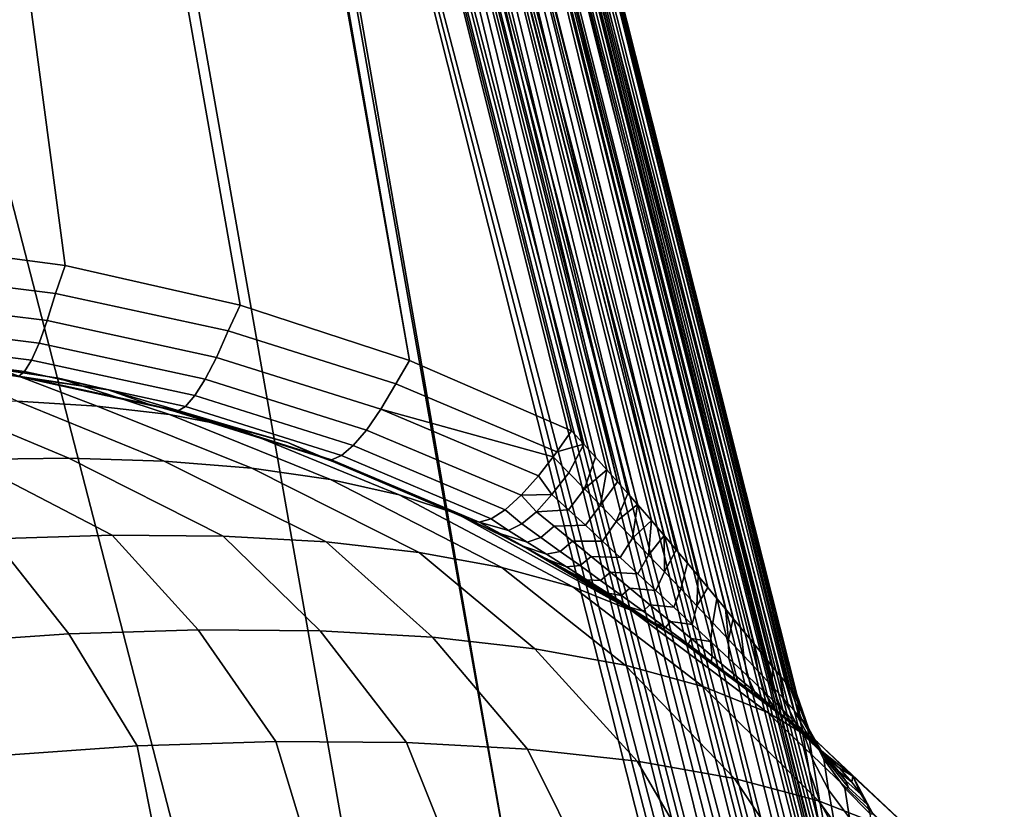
# Model space of a CAD drawing. Header units: metres. Extents: x -25 to 132, y -25 to 47.
# Tile 28 of 153: x -8.69 to -4.58, y 26.15 to 29.45. Entities that reach past the tile are written whole.
import ezdxf

# ---------------------------------------------------------------- set-up
doc = ezdxf.new("R2010")
doc.units = ezdxf.units.M
doc.layers.add('solid_12_061_031_XXX', color=7, linetype='CONTINUOUS')

msp = doc.modelspace()

# ---------------------------------------------------------------- linework, layer by layer
at = {"layer": 'solid_12_061_031_XXX'}
for points in [[(-8.505307, 28.425215, 22.400383), (-9.253341, 28.523832, 22.493195), (-10.656624, 44.638138, 32.347977)], [(-7.773922, 28.258926, 22.280317), (-8.505307, 28.425215, 22.400383), (-10.656624, 44.638138, 32.347977)], [(-8.484758, 36.034855, 27.062662), (-7.066725, 28.027487, 22.132673), (-7.773922, 28.258926, 22.280317), (-10.656624, 44.638138, 32.347977)], [(-8.034548, 26.002066, 26.50878), (-7.313538, 25.889412, 26.297804), (-10.208892, 42.334759, 36.253193), (-12.126265, 41.874325, 36.395664)], [(-7.313538, 25.889412, 26.297804), (-6.61805, 25.718592, 26.047363), (-8.043442, 33.764481, 30.911907), (-10.208892, 42.334759, 36.253193)], [(-8.774006, 26.05636, 26.676697), (-8.034548, 26.002066, 26.50878), (-12.126265, 41.874325, 36.395664)], [(-8.484758, 36.034855, 27.062662), (-8.402104, 35.707294, 26.861317), (-7.066725, 28.027487, 22.132673)], [(-8.270992, 35.729679, 26.891949), (-8.143188, 35.732822, 26.939278), (-6.198254, 27.520697, 21.843128)], [(-8.143188, 35.732822, 26.939278), (-6.155454, 27.472097, 21.821293), (-6.198254, 27.520697, 21.843128)], [(-8.143188, 35.732822, 26.939278), (-6.114707, 27.425425, 21.801783), (-6.155454, 27.472097, 21.821293)], [(-8.143188, 35.732822, 26.939278), (-6.056973, 27.358652, 21.776419), (-6.114707, 27.425425, 21.801783)], [(-8.143188, 35.732822, 26.939278), (-6.003156, 27.295755, 21.755381), (-6.056973, 27.358652, 21.776419)], [(-8.143188, 35.732822, 26.939278), (-8.024339, 35.722271, 27.005215), (-6.003156, 27.295755, 21.755381)], [(-8.270992, 35.729679, 26.891949), (-6.339537, 27.678017, 21.924309), (-6.391126, 27.734314, 21.957293), (-8.402104, 35.707294, 26.861317)], [(-8.402104, 35.707294, 26.861317), (-6.391126, 27.734314, 21.957293), (-7.066725, 28.027487, 22.132673)], [(-8.270992, 35.729679, 26.891949), (-6.290136, 27.623562, 21.894392), (-6.339537, 27.678017, 21.924309)], [(-8.270992, 35.729679, 26.891949), (-6.243039, 27.5711, 21.867393), (-6.290136, 27.623562, 21.894392)], [(-8.270992, 35.729679, 26.891949), (-6.198254, 27.520697, 21.843128), (-6.243039, 27.5711, 21.867393)], [(-8.024339, 35.722271, 27.005215), (-5.952881, 27.236431, 21.738224), (-6.003156, 27.295755, 21.755381)], [(-8.024339, 35.722271, 27.005215), (-5.905963, 27.180605, 21.72464), (-5.952881, 27.236431, 21.738224)], [(-8.024339, 35.722271, 27.005215), (-5.862217, 27.128187, 21.714367), (-5.905963, 27.180605, 21.72464)], [(-7.918372, 35.698372, 27.08758), (-5.821414, 27.078953, 21.7071), (-5.862217, 27.128187, 21.714367), (-8.024339, 35.722271, 27.005215)], [(-7.918372, 35.698372, 27.08758), (-5.783421, 27.032862, 21.702658), (-5.821414, 27.078953, 21.7071)], [(-7.918372, 35.698372, 27.08758), (-5.748086, 26.989843, 21.700886), (-5.783421, 27.032862, 21.702658)], [(-7.918372, 35.698372, 27.08758), (-5.715271, 26.949711, 21.701536), (-5.748086, 26.989843, 21.700886)], [(-7.828788, 35.661915, 27.183651), (-5.68488, 26.912436, 21.704479), (-5.715271, 26.949711, 21.701536), (-7.918372, 35.698372, 27.08758)], [(-7.828788, 35.661915, 27.183651), (-5.630934, 26.846188, 21.716749), (-5.68488, 26.912436, 21.704479)], [(-7.828788, 35.661915, 27.183651), (-5.585874, 26.790852, 21.73632), (-5.630934, 26.846188, 21.716749)], [(-7.828788, 35.661915, 27.183651), (-7.758548, 35.614105, 27.290257), (-5.54928, 26.746082, 21.761595), (-5.585874, 26.790852, 21.73632)], [(-7.758548, 35.614105, 27.290257), (-5.520146, 26.710772, 21.791241), (-5.54928, 26.746082, 21.761595)], [(-7.758548, 35.614105, 27.290257), (-5.497122, 26.683208, 21.824509), (-5.520146, 26.710772, 21.791241)], [(-7.758548, 35.614105, 27.290257), (-7.70997, 35.556519, 27.403872), (-5.479028, 26.662031, 21.861734), (-5.497122, 26.683208, 21.824509)], [(-7.70997, 35.556519, 27.403872), (-7.684111, 35.488884, 27.519381), (-5.450226, 26.631899, 22.009199), (-5.455312, 26.636009, 21.952911)], [(-7.70997, 35.556519, 27.403872), (-5.465101, 26.646315, 21.904104), (-5.479028, 26.662031, 21.861734)], [(-7.70997, 35.556519, 27.403872), (-5.455312, 26.636009, 21.952911), (-5.465101, 26.646315, 21.904104)], [(-5.450226, 26.631899, 22.009199), (-7.684111, 35.488884, 27.519381), (-7.652565, 35.363823, 27.442509)], [(-7.652565, 35.363823, 27.442509), (-5.43023, 26.498465, 22.550293), (-5.450533, 26.634676, 22.072926)], [(-5.450226, 26.631899, 22.009199), (-7.652565, 35.363823, 27.442509), (-5.450533, 26.634676, 22.072926)], [(-7.652565, 35.363823, 27.442509), (-5.398139, 26.314077, 23.012611), (-5.43023, 26.498465, 22.550293)], [(-7.357967, 33.848289, 30.011703), (-5.354563, 26.083431, 23.453865), (-5.398139, 26.314077, 23.012611), (-7.652565, 35.363823, 27.442509)], [(-7.388638, 33.903404, 30.206606), (-7.411413, 33.828255, 30.318039), (-5.15091, 24.974117, 24.723482), (-5.145963, 25.004507, 24.687675)], [(-5.145611, 25.042719, 24.654209), (-5.15051, 25.089987, 24.623362), (-7.357967, 33.848289, 30.011703), (-7.388638, 33.903404, 30.206606)], [(-7.388638, 33.903404, 30.206606), (-5.145963, 25.004507, 24.687675), (-5.145611, 25.042719, 24.654209)], [(-7.357967, 33.848289, 30.011703), (-5.300034, 25.80938, 23.868238), (-5.354563, 26.083431, 23.453865)], [(-7.357967, 33.848289, 30.011703), (-5.2353, 25.495647, 24.250429), (-5.300034, 25.80938, 23.868238)], [(-7.357967, 33.848289, 30.011703), (-5.161275, 25.146574, 24.595892), (-5.2353, 25.495647, 24.250429)], [(-5.15051, 25.089987, 24.623362), (-5.161275, 25.146574, 24.595892), (-7.357967, 33.848289, 30.011703)], [(-7.411413, 33.828255, 30.318039), (-7.457586, 33.752247, 30.421358), (-5.194463, 24.921419, 24.854944), (-5.174442, 24.932783, 24.805584)], [(-7.411413, 33.828255, 30.318039), (-5.160252, 24.950436, 24.762289), (-5.15091, 24.974117, 24.723482)], [(-7.411413, 33.828255, 30.318039), (-5.174442, 24.932783, 24.805584), (-5.160252, 24.950436, 24.762289)], [(-6.61805, 25.718592, 26.047363), (-7.961014, 33.43808, 30.708605), (-8.043442, 33.764481, 30.911907)], [(-7.457586, 33.752247, 30.421358), (-7.525631, 33.677895, 30.513153), (-5.30126, 24.939651, 25.048836), (-5.257009, 24.923277, 24.976542)], [(-7.457586, 33.752247, 30.421358), (-5.221617, 24.917728, 24.911772), (-5.194463, 24.921419, 24.854944)], [(-7.457586, 33.752247, 30.421358), (-5.257009, 24.923277, 24.976542), (-5.221617, 24.917728, 24.911772)], [(-7.525631, 33.677895, 30.513153), (-7.6133, 33.607658, 30.590387), (-5.354954, 24.968056, 25.12829), (-5.326865, 24.95228, 25.087656)], [(-7.525631, 33.677895, 30.513153), (-5.326865, 24.95228, 25.087656), (-5.30126, 24.939651, 25.048836)], [(-7.6133, 33.607658, 30.590387), (-7.717696, 33.543858, 30.650511), (-5.49489, 25.066216, 25.309179), (-5.455438, 25.036034, 25.261168)], [(-7.6133, 33.607658, 30.590387), (-5.38564, 24.98711, 25.170719), (-5.354954, 24.968056, 25.12829)], [(-7.6133, 33.607658, 30.590387), (-5.419075, 25.009718, 25.215004), (-5.38564, 24.98711, 25.170719)], [(-7.6133, 33.607658, 30.590387), (-5.455438, 25.036034, 25.261168), (-5.419075, 25.009718, 25.215004)], [(-7.717696, 33.543858, 30.650511), (-7.835371, 33.488598, 30.691538), (-5.688421, 25.23213, 25.520494), (-5.634118, 25.183201, 25.464756)], [(-7.717696, 33.543858, 30.650511), (-5.537667, 25.100641, 25.359131), (-5.49489, 25.066216, 25.309179)], [(-7.717696, 33.543858, 30.650511), (-5.583996, 25.139547, 25.411005), (-5.537667, 25.100641, 25.359131)], [(-7.717696, 33.543858, 30.650511), (-5.634118, 25.183201, 25.464756), (-5.583996, 25.139547, 25.411005)], [(-7.835371, 33.488598, 30.691538), (-7.961014, 33.43808, 30.708605), (-5.856434, 25.391869, 25.678347), (-5.810921, 25.347521, 25.637632)], [(-7.835371, 33.488598, 30.691538), (-5.727057, 25.267843, 25.558683), (-5.688421, 25.23213, 25.520494)], [(-7.835371, 33.488598, 30.691538), (-5.767903, 25.306292, 25.597784), (-5.727057, 25.267843, 25.558683)], [(-7.835371, 33.488598, 30.691538), (-5.810921, 25.347521, 25.637632), (-5.767903, 25.306292, 25.597784)], [(-6.61805, 25.718592, 26.047363), (-5.95495, 25.490379, 25.761724), (-7.961014, 33.43808, 30.708605)], [(-5.904468, 25.439466, 25.719782), (-7.961014, 33.43808, 30.708605), (-5.95495, 25.490379, 25.761724)], [(-5.904468, 25.439466, 25.719782), (-5.856434, 25.391869, 25.678347), (-7.961014, 33.43808, 30.708605)], [(-9.279212, 28.399172, 22.405548), (-9.253341, 28.523832, 22.493195), (-8.505307, 28.425215, 22.400383), (-8.545109, 28.308088, 22.317774)], [(-8.545109, 28.308088, 22.317774), (-8.505307, 28.425215, 22.400383), (-7.773922, 28.258926, 22.280317), (-7.824507, 28.151167, 22.203562)], [(-8.579844, 28.194555, 22.206688), (-9.299669, 28.283865, 22.292755), (-9.279212, 28.399172, 22.405548), (-8.545109, 28.308088, 22.317774)], [(-7.87344, 28.040726, 22.094727), (-8.579844, 28.194555, 22.206688), (-8.545109, 28.308088, 22.317774), (-7.824507, 28.151167, 22.203562)], [(-8.613608, 28.100864, 22.078161), (-9.320314, 28.188547, 22.162659), (-9.299669, 28.283865, 22.292755), (-8.579844, 28.194555, 22.206688)], [(-7.824507, 28.151167, 22.203562), (-7.773922, 28.258926, 22.280317), (-7.066725, 28.027487, 22.132673), (-7.124279, 27.929827, 22.062078)], [(-8.645513, 28.029497, 21.935593), (-9.3406, 28.115736, 22.018702), (-9.320314, 28.188547, 22.162659), (-8.613608, 28.100864, 22.078161)], [(-7.920313, 27.949894, 21.968279), (-8.613608, 28.100864, 22.078161), (-8.579844, 28.194555, 22.206688), (-7.87344, 28.040726, 22.094727)], [(-7.187218, 27.823816, 21.956074), (-7.87344, 28.040726, 22.094727), (-7.824507, 28.151167, 22.203562), (-7.124279, 27.929827, 22.062078)], [(-8.674712, 27.98234, 21.782753), (-9.359991, 28.067358, 21.864687), (-9.3406, 28.115736, 22.018702), (-8.645513, 28.029497, 21.935593)], [(-7.963889, 27.881071, 21.827562), (-8.645513, 28.029497, 21.935593), (-8.613608, 28.100864, 22.078161), (-7.920313, 27.949894, 21.968279)], [(-8.700436, 27.960636, 21.62368), (-9.377975, 28.044693, 21.704687), (-9.359991, 28.067358, 21.864687), (-8.674712, 27.98234, 21.782753)], [(-8.77175, 27.989445, 20.462696), (-9.323536, 28.072769, 21.017233), (-9.134246, 28.043098, 21.244766), (-8.533257, 27.953356, 20.74494)], [(-8.533257, 27.953356, 20.74494), (-9.134246, 28.043098, 21.244766), (-8.978678, 28.004036, 21.497187), (-8.325727, 27.904888, 21.048956)], [(-8.77175, 27.989445, 20.462696), (-8.371884, 27.837187, 19.773785), (-8.706143, 27.857439, 19.482027), (-9.038464, 28.012739, 20.205471)], [(-8.325727, 27.904888, 21.048956), (-8.978678, 28.004036, 21.497187), (-8.649369, 27.952131, 21.453299)], [(-8.700436, 27.960636, 21.62368), (-8.649369, 27.952131, 21.453299), (-8.978678, 28.004036, 21.497187)], [(-8.003015, 27.836075, 21.676296), (-8.674712, 27.98234, 21.782753), (-8.645513, 28.029497, 21.935593), (-7.963889, 27.881071, 21.827562)], [(-7.247089, 27.737093, 21.832253), (-7.920313, 27.949894, 21.968279), (-7.87344, 28.040726, 22.094727), (-7.187218, 27.823816, 21.956074)], [(-6.451391, 27.646145, 21.892504), (-7.124279, 27.929827, 22.062078), (-7.066725, 28.027487, 22.132673), (-6.391126, 27.734314, 21.957293)], [(-8.533257, 27.953356, 20.74494), (-8.069686, 27.801426, 20.097296), (-8.371884, 27.837187, 19.773785), (-8.77175, 27.989445, 20.462696)], [(-8.036655, 27.816099, 21.518478), (-8.700436, 27.960636, 21.62368), (-8.674712, 27.98234, 21.782753), (-8.003015, 27.836075, 21.676296)], [(-8.700436, 27.960636, 21.62368), (-8.036655, 27.816099, 21.518478), (-8.1565, 27.845596, 21.375563), (-8.649369, 27.952131, 21.453299)], [(-8.1565, 27.845596, 21.375563), (-8.325727, 27.904888, 21.048956), (-8.649369, 27.952131, 21.453299)], [(-8.325727, 27.904888, 21.048956), (-7.803036, 27.75057, 20.448828), (-8.069686, 27.801426, 20.097296), (-8.533257, 27.953356, 20.74494)], [(-7.302309, 27.671953, 21.69389), (-7.963889, 27.881071, 21.827562), (-7.920313, 27.949894, 21.968279), (-7.247089, 27.737093, 21.832253)], [(-7.124279, 27.929827, 22.062078), (-6.451391, 27.646145, 21.892504), (-6.466776, 27.624926, 21.873775), (-7.187218, 27.823816, 21.956074)], [(-8.1565, 27.845596, 21.375563), (-7.575012, 27.685207, 20.824322), (-7.803036, 27.75057, 20.448828), (-8.325727, 27.904888, 21.048956)], [(-7.351419, 27.630119, 21.544641), (-8.003015, 27.836075, 21.676296), (-7.963889, 27.881071, 21.827562), (-7.302309, 27.671953, 21.69389)], [(-8.490004, 27.619484, 18.711866), (-8.917703, 27.614218, 18.445286), (-9.45509, 27.850668, 19.006834), (-9.068606, 27.86195, 19.225389)], [(-8.091146, 27.607082, 19.019726), (-8.490004, 27.619484, 18.711866), (-9.068606, 27.86195, 19.225389), (-8.706143, 27.857439, 19.482027)], [(-7.725603, 27.577158, 19.365417), (-8.091146, 27.607082, 19.019726), (-8.706143, 27.857439, 19.482027), (-8.371884, 27.837187, 19.773785)], [(-7.397473, 27.530041, 19.745062), (-7.725603, 27.577158, 19.365417), (-8.371884, 27.837187, 19.773785), (-8.069686, 27.801426, 20.097296)], [(-8.090509, 27.828621, 21.364019), (-7.575012, 27.685207, 20.824322), (-8.1565, 27.845596, 21.375563)], [(-8.036655, 27.816099, 21.518478), (-8.090509, 27.828621, 21.364019), (-8.1565, 27.845596, 21.375563)], [(-7.444373, 27.626696, 21.234587), (-7.575012, 27.685207, 20.824322), (-8.090509, 27.828621, 21.364019)], [(-7.393119, 27.612694, 21.388456), (-7.444373, 27.626696, 21.234587), (-8.090509, 27.828621, 21.364019), (-8.036655, 27.816099, 21.518478)], [(-7.110434, 27.466261, 20.154404), (-7.397473, 27.530041, 19.745062), (-8.069686, 27.801426, 20.097296), (-7.803036, 27.75057, 20.448828)], [(-7.393119, 27.612694, 21.388456), (-8.036655, 27.816099, 21.518478), (-8.003015, 27.836075, 21.676296), (-7.351419, 27.630119, 21.544641)], [(-6.60065, 27.464565, 21.669346), (-7.247089, 27.737093, 21.832253), (-7.187218, 27.823816, 21.956074), (-6.528013, 27.545904, 21.789948)], [(-7.187218, 27.823816, 21.956074), (-6.466776, 27.624926, 21.873775), (-6.528013, 27.545904, 21.789948)], [(-6.867706, 27.386536, 20.588852), (-7.110434, 27.466261, 20.154404), (-7.803036, 27.75057, 20.448828), (-7.575012, 27.685207, 20.824322)], [(-6.667383, 27.404282, 21.533886), (-7.302309, 27.671953, 21.69389), (-7.247089, 27.737093, 21.832253), (-6.60065, 27.464565, 21.669346)], [(-6.451391, 27.646145, 21.892504), (-6.391126, 27.734314, 21.957293), (-6.339537, 27.678017, 21.924309)], [(-7.575012, 27.685207, 20.824322), (-7.387402, 27.605648, 21.221596), (-6.815361, 27.362541, 21.0765), (-6.867706, 27.386536, 20.588852)], [(-7.444373, 27.626696, 21.234587), (-7.387402, 27.605648, 21.221596), (-7.575012, 27.685207, 20.824322)], [(-6.401857, 27.558952, 21.828342), (-6.466776, 27.624926, 21.873775), (-6.451391, 27.646145, 21.892504), (-6.339537, 27.678017, 21.924309)], [(-6.336299, 27.491888, 21.785622), (-6.401857, 27.558952, 21.828342), (-6.339537, 27.678017, 21.924309), (-6.290136, 27.623562, 21.894392)], [(-6.726446, 27.366646, 21.387148), (-7.351419, 27.630119, 21.544641), (-7.302309, 27.671953, 21.69389), (-6.667383, 27.404282, 21.533886)], [(-9.369449, 27.591347, 18.222977), (-8.917703, 27.614218, 18.445286), (-8.309359, 27.298069, 17.971214), (-8.803705, 27.282562, 17.695341)], [(-8.917703, 27.614218, 18.445286), (-8.490004, 27.619484, 18.711866), (-7.844964, 27.293663, 18.295317), (-8.309359, 27.298069, 17.971214)], [(-8.490004, 27.619484, 18.711866), (-8.091146, 27.607082, 19.019726), (-7.415761, 27.269398, 18.66399), (-7.844964, 27.293663, 18.295317)], [(-8.091146, 27.607082, 19.019726), (-7.725603, 27.577158, 19.365417), (-7.026594, 27.225544, 19.073076), (-7.415761, 27.269398, 18.66399)], [(-7.393119, 27.612694, 21.388456), (-7.387402, 27.605648, 21.221596), (-7.444373, 27.626696, 21.234587)], [(-6.776279, 27.352652, 21.233013), (-7.393119, 27.612694, 21.388456), (-7.351419, 27.630119, 21.544641), (-6.726446, 27.366646, 21.387148)], [(-7.393119, 27.612694, 21.388456), (-6.776279, 27.352652, 21.233013), (-6.815361, 27.362541, 21.0765), (-7.387402, 27.605648, 21.221596)], [(-6.472272, 27.468349, 21.72084), (-6.528013, 27.545904, 21.789948), (-6.466776, 27.624926, 21.873775), (-6.401857, 27.558952, 21.828342)], [(-6.336299, 27.491888, 21.785622), (-6.290136, 27.623562, 21.894392), (-6.243039, 27.5711, 21.867393)], [(-7.725603, 27.577158, 19.365417), (-7.397473, 27.530041, 19.745062), (-6.681856, 27.1626, 19.517956), (-7.026594, 27.225544, 19.073076)], [(-6.402934, 27.404293, 21.673323), (-6.472272, 27.468349, 21.72084), (-6.401857, 27.558952, 21.828342), (-6.336299, 27.491888, 21.785622)], [(-6.270179, 27.423838, 21.745832), (-6.336299, 27.491888, 21.785622), (-6.243039, 27.5711, 21.867393)], [(-6.270179, 27.423838, 21.745832), (-6.243039, 27.5711, 21.867393), (-6.198254, 27.520697, 21.843128)], [(-7.397473, 27.530041, 19.745062), (-7.110434, 27.466261, 20.154404), (-6.385436, 27.081274, 19.99361), (-6.681856, 27.1626, 19.517956)], [(-6.60065, 27.464565, 21.669346), (-6.528013, 27.545904, 21.789948), (-6.472272, 27.468349, 21.72084)], [(-6.203578, 27.354891, 21.709196), (-6.270179, 27.423838, 21.745832), (-6.198254, 27.520697, 21.843128), (-6.155454, 27.472097, 21.821293)], [(-6.537325, 27.39587, 21.597399), (-6.60065, 27.464565, 21.669346), (-6.472272, 27.468349, 21.72084)], [(-6.537325, 27.39587, 21.597399), (-6.472272, 27.468349, 21.72084), (-6.402934, 27.404293, 21.673323)], [(-6.332348, 27.339016, 21.628941), (-6.402934, 27.404293, 21.673323), (-6.336299, 27.491888, 21.785622), (-6.270179, 27.423838, 21.745832)], [(-6.203578, 27.354891, 21.709196), (-6.155454, 27.472097, 21.821293), (-6.114707, 27.425425, 21.801783)], [(-7.110434, 27.466261, 20.154404), (-6.867706, 27.386536, 20.588852), (-6.14068, 26.982485, 20.494669), (-6.385436, 27.081274, 19.99361)], [(-6.597476, 27.344788, 21.462555), (-6.667383, 27.404282, 21.533886), (-6.60065, 27.464565, 21.669346), (-6.537325, 27.39587, 21.597399)], [(-6.573979, 27.240963, 21.02174), (-6.14068, 26.982485, 20.494669), (-6.867706, 27.386536, 20.588852), (-6.671355, 27.2915, 21.040756)], [(-6.742938, 27.327364, 21.057451), (-6.867706, 27.386536, 20.588852), (-6.815361, 27.362541, 21.0765)], [(-6.742938, 27.327364, 21.057451), (-6.671355, 27.2915, 21.040756), (-6.867706, 27.386536, 20.588852)], [(-6.654154, 27.317617, 21.32156), (-6.726446, 27.366646, 21.387148), (-6.667383, 27.404282, 21.533886), (-6.597476, 27.344788, 21.462555)], [(-6.597476, 27.344788, 21.462555), (-6.537325, 27.39587, 21.597399), (-6.462904, 27.334856, 21.545628), (-6.518991, 27.288363, 21.408485)], [(-6.537325, 27.39587, 21.597399), (-6.402934, 27.404293, 21.673323), (-6.332348, 27.339016, 21.628941), (-6.462904, 27.334856, 21.545628)], [(-6.260572, 27.272552, 21.587971), (-6.332348, 27.339016, 21.628941), (-6.270179, 27.423838, 21.745832), (-6.203578, 27.354891, 21.709196)], [(-6.136588, 27.28517, 21.67601), (-6.203578, 27.354891, 21.709196), (-6.114707, 27.425425, 21.801783)], [(-6.136588, 27.28517, 21.67601), (-6.114707, 27.425425, 21.801783), (-6.056973, 27.358652, 21.776419)], [(-6.776279, 27.352652, 21.233013), (-6.685644, 27.302858, 21.163794), (-6.742938, 27.327364, 21.057451), (-6.815361, 27.362541, 21.0765)], [(-6.776279, 27.352652, 21.233013), (-6.726446, 27.366646, 21.387148), (-6.654154, 27.317617, 21.32156)], [(-6.776279, 27.352652, 21.233013), (-6.654154, 27.317617, 21.32156), (-6.575865, 27.268597, 21.268888), (-6.685644, 27.302858, 21.163794)], [(-6.654154, 27.317617, 21.32156), (-6.597476, 27.344788, 21.462555), (-6.518991, 27.288363, 21.408485), (-6.575865, 27.268597, 21.268888)], [(-6.187662, 27.204964, 21.550777), (-6.260572, 27.272552, 21.587971), (-6.203578, 27.354891, 21.709196), (-6.136588, 27.28517, 21.67601)], [(-6.069318, 27.214832, 21.646656), (-6.136588, 27.28517, 21.67601), (-6.056973, 27.358652, 21.776419)], [(-6.069318, 27.214832, 21.646656), (-6.056973, 27.358652, 21.776419), (-6.003156, 27.295755, 21.755381)], [(-6.685644, 27.302858, 21.163794), (-6.671355, 27.2915, 21.040756), (-6.742938, 27.327364, 21.057451)], [(-6.590116, 27.250774, 21.103792), (-6.671355, 27.2915, 21.040756), (-6.685644, 27.302858, 21.163794)], [(-6.685644, 27.302858, 21.163794), (-6.575865, 27.268597, 21.268888), (-6.495147, 27.217892, 21.219461), (-6.590116, 27.250774, 21.103792)], [(-6.518991, 27.288363, 21.408485), (-6.462904, 27.334856, 21.545628), (-6.386585, 27.272354, 21.497267), (-6.438135, 27.230236, 21.357954)], [(-6.462904, 27.334856, 21.545628), (-6.332348, 27.339016, 21.628941), (-6.260572, 27.272552, 21.587971), (-6.386585, 27.272354, 21.497267)], [(-9.058179, 26.846319, 16.848112), (-9.322424, 27.247322, 17.47081), (-8.803705, 27.282562, 17.695341), (-8.490419, 26.884991, 17.093531)], [(-8.490419, 26.884991, 17.093531), (-8.803705, 27.282562, 17.695341), (-8.309359, 27.298069, 17.971214), (-7.949261, 26.902094, 17.395082)], [(-7.949261, 26.902094, 17.395082), (-8.309359, 27.298069, 17.971214), (-7.844964, 27.293663, 18.295317), (-7.440798, 26.897436, 17.749374)], [(-7.440798, 26.897436, 17.749374), (-7.844964, 27.293663, 18.295317), (-7.415761, 27.269398, 18.66399), (-6.970754, 26.871071, 18.152412)], [(-6.970754, 26.871071, 18.152412), (-7.415761, 27.269398, 18.66399), (-7.026594, 27.225544, 19.073076), (-6.544421, 26.823294, 18.599665)], [(-6.590116, 27.250774, 21.103792), (-6.573979, 27.240963, 21.02174), (-6.671355, 27.2915, 21.040756)], [(-6.575865, 27.268597, 21.268888), (-6.518991, 27.288363, 21.408485), (-6.438135, 27.230236, 21.357954), (-6.495147, 27.217892, 21.219461)], [(-6.438135, 27.230236, 21.357954), (-6.386585, 27.272354, 21.497267), (-6.308402, 27.20834, 21.452646), (-6.354921, 27.170349, 21.311312)], [(-6.386585, 27.272354, 21.497267), (-6.260572, 27.272552, 21.587971), (-6.187662, 27.204964, 21.550777), (-6.308402, 27.20834, 21.452646)], [(-6.113683, 27.136339, 21.517838), (-6.187662, 27.204964, 21.550777), (-6.136588, 27.28517, 21.67601), (-6.069318, 27.214832, 21.646656)], [(-6.001894, 27.144024, 21.621544), (-6.069318, 27.214832, 21.646656), (-6.003156, 27.295755, 21.755381)], [(-6.001894, 27.144024, 21.621544), (-6.003156, 27.295755, 21.755381), (-5.952881, 27.236431, 21.738224)], [(-6.544421, 26.823294, 18.599665), (-7.026594, 27.225544, 19.073076), (-6.681856, 27.1626, 19.517956), (-6.166596, 26.754644, 19.086096)], [(-6.590116, 27.250774, 21.103792), (-6.49113, 27.196257, 21.048317), (-6.49559, 27.198801, 21.00967), (-6.573979, 27.240963, 21.02174)], [(-6.590116, 27.250774, 21.103792), (-6.495147, 27.217892, 21.219461), (-6.411995, 27.16543, 21.173588), (-6.49113, 27.196257, 21.048317)], [(-6.49559, 27.198801, 21.00967), (-6.14068, 26.982485, 20.494669), (-6.573979, 27.240963, 21.02174)], [(-6.495147, 27.217892, 21.219461), (-6.438135, 27.230236, 21.357954), (-6.354921, 27.170349, 21.311312), (-6.411995, 27.16543, 21.173588)], [(-5.934494, 27.07299, 21.601246), (-6.001894, 27.144024, 21.621544), (-5.952881, 27.236431, 21.738224), (-5.905963, 27.180605, 21.72464)], [(-6.49559, 27.198801, 21.00967), (-6.418924, 27.156282, 21.000599), (-6.14068, 26.982485, 20.494669)], [(-6.49113, 27.196257, 21.048317), (-6.418924, 27.156282, 21.000599), (-6.49559, 27.198801, 21.00967)], [(-6.49113, 27.196257, 21.048317), (-6.388477, 27.13904, 20.99782), (-6.418924, 27.156282, 21.000599)], [(-6.49113, 27.196257, 21.048317), (-6.411995, 27.16543, 21.173588), (-6.326409, 27.111115, 21.131605), (-6.388477, 27.13904, 20.99782)], [(-6.354921, 27.170349, 21.311312), (-6.308402, 27.20834, 21.452646), (-6.22838, 27.142813, 21.412199), (-6.269352, 27.108639, 21.268999)], [(-6.308402, 27.20834, 21.452646), (-6.187662, 27.204964, 21.550777), (-6.113683, 27.136339, 21.517838), (-6.22838, 27.142813, 21.412199)], [(-6.038729, 27.066729, 21.48966), (-6.113683, 27.136339, 21.517838), (-6.069318, 27.214832, 21.646656), (-6.001894, 27.144024, 21.621544)], [(-5.867347, 27.002016, 21.586451), (-5.934494, 27.07299, 21.601246), (-5.905963, 27.180605, 21.72464), (-5.862217, 27.128187, 21.714367)], [(-6.166596, 26.754644, 19.086096), (-6.681856, 27.1626, 19.517956), (-6.385436, 27.081274, 19.99361), (-5.841536, 26.665892, 19.606226)], [(-6.418924, 27.156282, 21.000599), (-6.388477, 27.13904, 20.99782), (-6.14068, 26.982485, 20.494669)], [(-6.411995, 27.16543, 21.173588), (-6.354921, 27.170349, 21.311312), (-6.269352, 27.108639, 21.268999), (-6.326409, 27.111115, 21.131605)], [(-6.388477, 27.13904, 20.99782), (-6.343891, 27.11342, 20.994591), (-6.14068, 26.982485, 20.494669)], [(-6.326409, 27.111115, 21.131605), (-6.343891, 27.11342, 20.994591), (-6.388477, 27.13904, 20.99782)], [(-6.269352, 27.108639, 21.268999), (-6.22838, 27.142813, 21.412199), (-6.146546, 27.075794, 21.376495), (-6.181418, 27.045069, 21.231619)], [(-6.22838, 27.142813, 21.412199), (-6.113683, 27.136339, 21.517838), (-6.038729, 27.066729, 21.48966), (-6.146546, 27.075794, 21.376495)], [(-5.962932, 26.996277, 21.466967), (-6.038729, 27.066729, 21.48966), (-6.001894, 27.144024, 21.621544), (-5.934494, 27.07299, 21.601246)], [(-6.343891, 27.11342, 20.994591), (-6.235482, 27.049276, 20.991032), (-6.14068, 26.982485, 20.494669)], [(-6.326409, 27.111115, 21.131605), (-6.238358, 27.054884, 21.094007), (-6.235482, 27.049276, 20.991032), (-6.343891, 27.11342, 20.994591)], [(-6.326409, 27.111115, 21.131605), (-6.269352, 27.108639, 21.268999), (-6.181418, 27.045069, 21.231619), (-6.238358, 27.054884, 21.094007)], [(-5.867347, 27.002016, 21.586451), (-5.862217, 27.128187, 21.714367), (-5.821414, 27.078953, 21.7071)], [(-5.841536, 26.665892, 19.606226), (-6.385436, 27.081274, 19.99361), (-6.14068, 26.982485, 20.494669), (-5.572897, 26.558039, 20.154203)], [(-6.181418, 27.045069, 21.231619), (-6.146546, 27.075794, 21.376495), (-6.062965, 27.007242, 21.34614), (-6.09115, 26.979525, 21.199802)], [(-6.146546, 27.075794, 21.376495), (-6.038729, 27.066729, 21.48966), (-5.962932, 26.996277, 21.466967), (-6.062965, 27.007242, 21.34614)], [(-5.88649, 26.925144, 21.450628), (-5.962932, 26.996277, 21.466967), (-5.934494, 27.07299, 21.601246), (-5.867347, 27.002016, 21.586451)], [(-5.800778, 26.931459, 21.577967), (-5.867347, 27.002016, 21.586451), (-5.821414, 27.078953, 21.7071), (-5.783421, 27.032862, 21.702658)], [(-6.238358, 27.054884, 21.094007), (-6.147831, 26.996626, 21.061335), (-6.132312, 26.985723, 20.993797), (-6.235482, 27.049276, 20.991032)], [(-6.238358, 27.054884, 21.094007), (-6.181418, 27.045069, 21.231619), (-6.09115, 26.979525, 21.199802), (-6.147831, 26.996626, 21.061335)], [(-6.235482, 27.049276, 20.991032), (-6.132312, 26.985723, 20.993797), (-6.14068, 26.982485, 20.494669)], [(-5.735289, 26.861906, 21.576881), (-5.800778, 26.931459, 21.577967), (-5.783421, 27.032862, 21.702658), (-5.748086, 26.989843, 21.700886)], [(-6.054857, 26.93618, 21.034191), (-6.132312, 26.985723, 20.993797), (-6.147831, 26.996626, 21.061335)], [(-6.147831, 26.996626, 21.061335), (-6.09115, 26.979525, 21.199802), (-5.998605, 26.91194, 21.174417), (-6.054857, 26.93618, 21.034191)], [(-6.132312, 26.985723, 20.993797), (-6.038319, 26.925611, 21.002005), (-6.14068, 26.982485, 20.494669)], [(-5.572897, 26.558039, 20.154203), (-6.14068, 26.982485, 20.494669), (-5.943612, 26.862808, 21.016388), (-5.363707, 26.432299, 20.723858)], [(-6.038319, 26.925611, 21.002005), (-5.943612, 26.862808, 21.016388), (-6.14068, 26.982485, 20.494669)], [(-6.054857, 26.93618, 21.034191), (-6.038319, 26.925611, 21.002005), (-6.132312, 26.985723, 20.993797)], [(-6.09115, 26.979525, 21.199802), (-6.062965, 27.007242, 21.34614), (-5.977732, 26.937201, 21.321999), (-5.998605, 26.91194, 21.174417)], [(-6.062965, 27.007242, 21.34614), (-5.962932, 26.996277, 21.466967), (-5.88649, 26.925144, 21.450628), (-5.977732, 26.937201, 21.321999)], [(-5.809723, 26.85354, 21.441681), (-5.88649, 26.925144, 21.450628), (-5.867347, 27.002016, 21.586451), (-5.800778, 26.931459, 21.577967)], [(-5.735289, 26.861906, 21.576881), (-5.748086, 26.989843, 21.700886), (-5.715271, 26.949711, 21.701536)], [(-6.054857, 26.93618, 21.034191), (-5.943612, 26.862808, 21.016388), (-6.038319, 26.925611, 21.002005)], [(-6.054857, 26.93618, 21.034191), (-5.998605, 26.91194, 21.174417), (-5.903896, 26.842266, 21.156584), (-5.943612, 26.862808, 21.016388)], [(-5.998605, 26.91194, 21.174417), (-5.977732, 26.937201, 21.321999), (-5.891016, 26.865707, 21.305128), (-5.903896, 26.842266, 21.156584)], [(-5.977732, 26.937201, 21.321999), (-5.88649, 26.925144, 21.450628), (-5.809723, 26.85354, 21.441681), (-5.891016, 26.865707, 21.305128)], [(-5.671557, 26.794027, 21.584383), (-5.735289, 26.861906, 21.576881), (-5.715271, 26.949711, 21.701536), (-5.68488, 26.912436, 21.704479)], [(-7.949261, 26.902094, 17.395082), (-7.624853, 26.435656, 16.851149), (-8.205022, 26.41678, 16.529705), (-8.490419, 26.884991, 17.093531)], [(-7.440798, 26.897436, 17.749374), (-7.079352, 26.431349, 17.228889), (-7.624853, 26.435656, 16.851149), (-7.949261, 26.902094, 17.395082)], [(-6.970754, 26.871071, 18.152412), (-6.574599, 26.403906, 17.658712), (-7.079352, 26.431349, 17.228889), (-7.440798, 26.897436, 17.749374)], [(-5.733165, 26.781906, 21.441534), (-5.809723, 26.85354, 21.441681), (-5.800778, 26.931459, 21.577967), (-5.735289, 26.861906, 21.576881)], [(-5.610675, 26.728958, 21.6019), (-5.671557, 26.794027, 21.584383), (-5.68488, 26.912436, 21.704479), (-5.630934, 26.846188, 21.716749)], [(-8.490419, 26.884991, 17.093531), (-8.205022, 26.41678, 16.529705), (-8.813389, 26.374931, 16.268143), (-9.058179, 26.846319, 16.848112)], [(-6.544421, 26.823294, 18.599665), (-6.116222, 26.353634, 18.13583), (-6.574599, 26.403906, 17.658712), (-6.970754, 26.871071, 18.152412)], [(-5.363707, 26.432299, 20.723858), (-5.943612, 26.862808, 21.016388), (-5.858438, 26.804293, 21.03529)], [(-5.903896, 26.842266, 21.156584), (-5.858438, 26.804293, 21.03529), (-5.943612, 26.862808, 21.016388)], [(-5.903896, 26.842266, 21.156584), (-5.891016, 26.865707, 21.305128), (-5.803139, 26.792824, 21.296782), (-5.807281, 26.770386, 21.147556)], [(-5.803139, 26.792824, 21.296782), (-5.891016, 26.865707, 21.305128), (-5.809723, 26.85354, 21.441681)], [(-5.714675, 26.718851, 21.298685), (-5.803139, 26.792824, 21.296782), (-5.809723, 26.85354, 21.441681), (-5.733165, 26.781906, 21.441534)], [(-5.657613, 26.710747, 21.451735), (-5.733165, 26.781906, 21.441534), (-5.735289, 26.861906, 21.576881), (-5.671557, 26.794027, 21.584383)], [(-6.166596, 26.754644, 19.086096), (-5.709332, 26.281092, 18.654921), (-6.116222, 26.353634, 18.13583), (-6.544421, 26.823294, 18.599665)], [(-5.903896, 26.842266, 21.156584), (-5.807281, 26.770386, 21.147556), (-5.779395, 26.748142, 21.058563), (-5.858438, 26.804293, 21.03529)], [(-5.554044, 26.668053, 21.630829), (-5.610675, 26.728958, 21.6019), (-5.630934, 26.846188, 21.716749), (-5.585874, 26.790852, 21.73632)], [(-5.363707, 26.432299, 20.723858), (-5.858438, 26.804293, 21.03529), (-5.779395, 26.748142, 21.058563)], [(-5.807281, 26.770386, 21.147556), (-5.803139, 26.792824, 21.296782), (-5.714675, 26.718851, 21.298685), (-5.709262, 26.696432, 21.149113)], [(-5.807281, 26.770386, 21.147556), (-5.709262, 26.696432, 21.149113), (-5.706347, 26.69454, 21.085754), (-5.779395, 26.748142, 21.058563)], [(-5.626546, 26.644127, 21.312731), (-5.714675, 26.718851, 21.298685), (-5.733165, 26.781906, 21.441534), (-5.657613, 26.710747, 21.451735)], [(-5.584438, 26.641111, 21.474159), (-5.657613, 26.710747, 21.451735), (-5.671557, 26.794027, 21.584383), (-5.610675, 26.728958, 21.6019)], [(-5.554044, 26.668053, 21.630829), (-5.585874, 26.790852, 21.73632), (-5.54928, 26.746082, 21.761595)], [(-5.841536, 26.665892, 19.606226), (-5.358463, 26.18709, 19.210199), (-5.709332, 26.281092, 18.654921), (-6.166596, 26.754644, 19.086096)], [(-5.363707, 26.432299, 20.723858), (-5.779395, 26.748142, 21.058563), (-5.706347, 26.69454, 21.085754)], [(-5.515496, 26.574318, 21.510618), (-5.584438, 26.641111, 21.474159), (-5.610675, 26.728958, 21.6019), (-5.554044, 26.668053, 21.630829)], [(-5.554044, 26.668053, 21.630829), (-5.54928, 26.746082, 21.761595), (-5.520146, 26.710772, 21.791241), (-5.503617, 26.613207, 21.672199)], [(-5.709262, 26.696432, 21.149113), (-5.714675, 26.718851, 21.298685), (-5.626546, 26.644127, 21.312731), (-5.610652, 26.620506, 21.163237)], [(-5.709262, 26.696432, 21.149113), (-5.639026, 26.643539, 21.116493), (-5.706347, 26.69454, 21.085754)], [(-5.610652, 26.620506, 21.163237), (-5.639026, 26.643539, 21.116493), (-5.709262, 26.696432, 21.149113)], [(-5.363707, 26.432299, 20.723858), (-5.706347, 26.69454, 21.085754), (-5.639026, 26.643539, 21.116493)], [(-5.5404, 26.569616, 21.341221), (-5.626546, 26.644127, 21.312731), (-5.657613, 26.710747, 21.451735), (-5.584438, 26.641111, 21.474159)], [(-5.503617, 26.613207, 21.672199), (-5.520146, 26.710772, 21.791241), (-5.497122, 26.683208, 21.824509), (-5.461501, 26.566492, 21.726376)], [(-5.572897, 26.558039, 20.154203), (-5.067529, 26.072678, 19.795471), (-5.358463, 26.18709, 19.210199), (-5.841536, 26.665892, 19.606226)], [(-5.453499, 26.512459, 21.56238), (-5.515496, 26.574318, 21.510618), (-5.554044, 26.668053, 21.630829), (-5.503617, 26.613207, 21.672199)], [(-5.42968, 26.529917, 21.792416), (-5.461501, 26.566492, 21.726376), (-5.497122, 26.683208, 21.824509), (-5.479028, 26.662031, 21.861734)], [(-5.409317, 26.504766, 21.868223), (-5.42968, 26.529917, 21.792416), (-5.479028, 26.662031, 21.861734), (-5.465101, 26.646315, 21.904104)], [(-5.400574, 26.491468, 21.950964), (-5.409317, 26.504766, 21.868223), (-5.465101, 26.646315, 21.904104), (-5.455312, 26.636009, 21.952911)], [(-5.363707, 26.432299, 20.723858), (-5.639026, 26.643539, 21.116493), (-5.577131, 26.59514, 21.150377)], [(-5.610652, 26.620506, 21.163237), (-5.577131, 26.59514, 21.150377), (-5.639026, 26.643539, 21.116493)], [(-5.610652, 26.620506, 21.163237), (-5.626546, 26.644127, 21.312731), (-5.5404, 26.569616, 21.341221), (-5.512877, 26.543152, 21.192493)], [(-5.610652, 26.620506, 21.163237), (-5.512877, 26.543152, 21.192493), (-5.577131, 26.59514, 21.150377)], [(-5.458548, 26.496593, 21.386366), (-5.5404, 26.569616, 21.341221), (-5.584438, 26.641111, 21.474159), (-5.515496, 26.574318, 21.510618)], [(-5.401448, 26.457975, 21.629734), (-5.453499, 26.512459, 21.56238), (-5.503617, 26.613207, 21.672199), (-5.461501, 26.566492, 21.726376)], [(-5.400574, 26.491468, 21.950964), (-5.455312, 26.636009, 21.952911), (-5.450226, 26.631899, 22.009199)], [(-5.384685, 26.361401, 22.502653), (-5.404425, 26.49379, 22.038961), (-5.450533, 26.634676, 22.072926), (-5.43023, 26.498465, 22.550293)], [(-5.404425, 26.49379, 22.038961), (-5.400574, 26.491468, 21.950964), (-5.450226, 26.631899, 22.009199), (-5.450533, 26.634676, 22.072926)], [(-5.363707, 26.432299, 20.723858), (-5.577131, 26.59514, 21.150377), (-5.512877, 26.543152, 21.192493)], [(-5.5404, 26.569616, 21.341221), (-5.458548, 26.496593, 21.386366), (-5.420896, 26.46496, 21.2687), (-5.468335, 26.505907, 21.226704)], [(-5.5404, 26.569616, 21.341221), (-5.468335, 26.505907, 21.226704), (-5.512877, 26.543152, 21.192493)], [(-5.384445, 26.427338, 21.449648), (-5.458548, 26.496593, 21.386366), (-5.515496, 26.574318, 21.510618), (-5.453499, 26.512459, 21.56238)], [(-5.36225, 26.413467, 21.711096), (-5.401448, 26.457975, 21.629734), (-5.461501, 26.566492, 21.726376), (-5.42968, 26.529917, 21.792416)], [(-5.363707, 26.432299, 20.723858), (-4.839773, 25.939127, 20.404217), (-5.067529, 26.072678, 19.795471), (-5.572897, 26.558039, 20.154203)], [(-5.363707, 26.432299, 20.723858), (-5.512877, 26.543152, 21.192493), (-5.468335, 26.505907, 21.226704)], [(-5.33764, 26.380789, 21.803297), (-5.36225, 26.413467, 21.711096), (-5.42968, 26.529917, 21.792416), (-5.409317, 26.504766, 21.868223)], [(-5.363707, 26.432299, 20.723858), (-5.468335, 26.505907, 21.226704), (-5.420896, 26.46496, 21.2687)], [(-5.384445, 26.427338, 21.449648), (-5.338661, 26.389992, 21.359442), (-5.420896, 26.46496, 21.2687), (-5.458548, 26.496593, 21.386366)], [(-5.321973, 26.364647, 21.531269), (-5.384445, 26.427338, 21.449648), (-5.453499, 26.512459, 21.56238), (-5.401448, 26.457975, 21.629734)], [(-5.353601, 26.182854, 22.949955), (-5.384685, 26.361401, 22.502653), (-5.43023, 26.498465, 22.550293), (-5.398139, 26.314077, 23.012611)], [(-5.327873, 26.36084, 21.902264), (-5.33764, 26.380789, 21.803297), (-5.409317, 26.504766, 21.868223), (-5.400574, 26.491468, 21.950964)], [(-5.317544, 26.232967, 22.45507), (-5.336651, 26.361109, 22.00625), (-5.404425, 26.49379, 22.038961), (-5.384685, 26.361401, 22.502653)], [(-5.400574, 26.491468, 21.950964), (-5.404425, 26.49379, 22.038961), (-5.336651, 26.361109, 22.00625), (-5.327873, 26.36084, 21.902264)], [(-5.363707, 26.432299, 20.723858), (-5.420896, 26.46496, 21.2687), (-5.338661, 26.389992, 21.359442), (-5.216317, 26.290087, 21.308777)], [(-5.27494, 26.311693, 21.629), (-5.321973, 26.364647, 21.531269), (-5.401448, 26.457975, 21.629734), (-5.36225, 26.413467, 21.711096)], [(-8.205022, 26.41678, 16.529705), (-8.096736, 25.875025, 15.941496), (-8.758359, 25.823317, 15.678243), (-8.813389, 26.374931, 16.268143)], [(-7.624853, 26.435656, 16.851149), (-7.464002, 25.901726, 16.271126), (-8.096736, 25.875025, 15.941496), (-8.205022, 26.41678, 16.529705)], [(-7.079352, 26.431349, 17.228889), (-6.867437, 25.903116, 16.663338), (-7.464002, 25.901726, 16.271126), (-7.624853, 26.435656, 16.851149)], [(-6.574599, 26.403906, 17.658712), (-6.313907, 25.879179, 17.113617), (-6.867437, 25.903116, 16.663338), (-7.079352, 26.431349, 17.228889)], [(-6.116222, 26.353634, 18.13583), (-5.809781, 25.830191, 17.616785), (-6.313907, 25.879179, 17.113617), (-6.574599, 26.403906, 17.658712)], [(-5.321973, 26.364647, 21.531269), (-5.272077, 26.32382, 21.458662), (-5.338661, 26.389992, 21.359442), (-5.384445, 26.427338, 21.449648)], [(-5.216317, 26.290087, 21.308777), (-4.677734, 25.78793, 21.029644), (-4.839773, 25.939127, 20.404217), (-5.363707, 26.432299, 20.723858)], [(-5.245645, 26.270895, 21.738617), (-5.27494, 26.311693, 21.629), (-5.36225, 26.413467, 21.711096), (-5.33764, 26.380789, 21.803297)], [(-5.287457, 26.060146, 22.888029), (-5.317544, 26.232967, 22.45507), (-5.384685, 26.361401, 22.502653), (-5.353601, 26.182854, 22.949955)], [(-5.216317, 26.290087, 21.308777), (-5.338661, 26.389992, 21.359442), (-5.272077, 26.32382, 21.458662)], [(-5.234437, 26.243616, 21.85483), (-5.245645, 26.270895, 21.738617), (-5.33764, 26.380789, 21.803297), (-5.327873, 26.36084, 21.902264)], [(-5.230389, 26.11606, 22.410305), (-5.248893, 26.240156, 21.975657), (-5.336651, 26.361109, 22.00625), (-5.317544, 26.232967, 22.45507)], [(-5.327873, 26.36084, 21.902264), (-5.336651, 26.361109, 22.00625), (-5.248893, 26.240156, 21.975657), (-5.234437, 26.243616, 21.85483)], [(-5.27494, 26.311693, 21.629), (-5.21962, 26.265528, 21.566486), (-5.272077, 26.32382, 21.458662), (-5.321973, 26.364647, 21.531269)], [(-5.709332, 26.281092, 18.654921), (-5.36086, 25.756712, 18.167051), (-5.809781, 25.830191, 17.616785), (-6.116222, 26.353634, 18.13583)], [(-5.216317, 26.290087, 21.308777), (-5.272077, 26.32382, 21.458662), (-5.21962, 26.265528, 21.566486)], [(-5.358463, 26.18709, 19.210199), (-4.97231, 25.659592, 18.758081), (-5.36086, 25.756712, 18.167051), (-5.709332, 26.281092, 18.654921)], [(-5.311511, 25.960085, 23.376017), (-5.353601, 26.182854, 22.949955), (-5.398139, 26.314077, 23.012611), (-5.354563, 26.083431, 23.453865)], [(-5.245645, 26.270895, 21.738617), (-5.180418, 26.214323, 21.68399), (-5.21962, 26.265528, 21.566486), (-5.27494, 26.311693, 21.629)], [(-5.216317, 26.290087, 21.308777), (-5.21962, 26.265528, 21.566486), (-5.180418, 26.214323, 21.68399)], [(-5.132389, 26.133003, 21.902374), (-4.583219, 25.620768, 21.664783), (-4.677734, 25.78793, 21.029644), (-5.216317, 26.290087, 21.308777)], [(-5.216317, 26.290087, 21.308777), (-5.180418, 26.214323, 21.68399), (-5.154817, 26.170376, 21.811174)], [(-5.132389, 26.133003, 21.902374), (-5.216317, 26.290087, 21.308777), (-5.154817, 26.170376, 21.811174)], [(-5.234437, 26.243616, 21.85483), (-5.248893, 26.240156, 21.975657), (-5.143305, 26.133841, 21.94792), (-5.154817, 26.170376, 21.811174)], [(-5.248893, 26.240156, 21.975657), (-5.230389, 26.11606, 22.410305), (-5.125572, 26.01478, 22.365667), (-5.143305, 26.133841, 21.94792)], [(-5.234437, 26.243616, 21.85483), (-5.154817, 26.170376, 21.811174), (-5.180418, 26.214323, 21.68399), (-5.245645, 26.270895, 21.738617)], [(-5.201252, 25.948694, 22.829594), (-5.230389, 26.11606, 22.410305), (-5.317544, 26.232967, 22.45507), (-5.287457, 26.060146, 22.888029)], [(-5.067529, 26.072678, 19.795471), (-4.648602, 25.539946, 19.383078), (-4.97231, 25.659592, 18.758081), (-5.358463, 26.18709, 19.210199)], [(-5.246716, 25.844521, 23.300426), (-5.287457, 26.060146, 22.888029), (-5.353601, 26.182854, 22.949955), (-5.311511, 25.960085, 23.376017)], [(-5.132389, 26.133003, 21.902374), (-5.154817, 26.170376, 21.811174), (-5.143305, 26.133841, 21.94792)]]:
    msp.add_3dface(points, dxfattribs=at)

doc.saveas('drawing.dxf')
